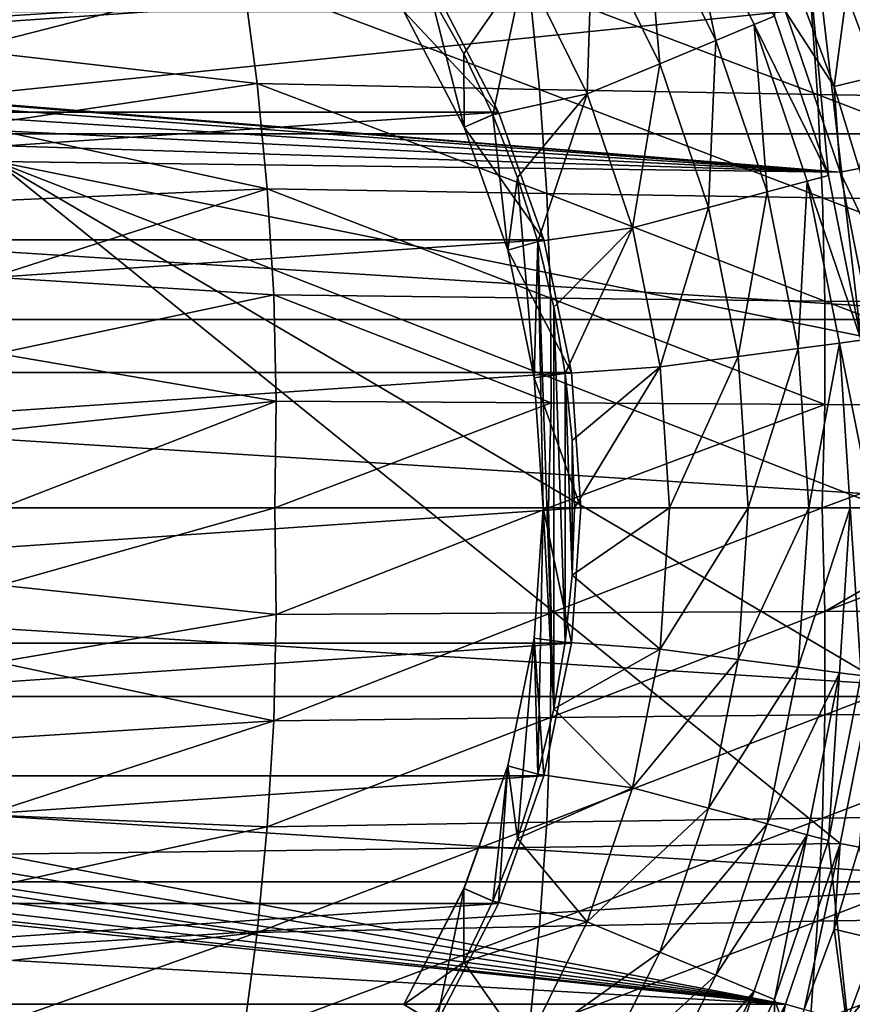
# Model space of a CAD drawing. Header units: metres. Extents: x -31 to 167, y -24 to 31.
# Tile 63 of 155: x 7 to 20, y -8 to 8. Entities that reach past the tile are written whole.
import ezdxf

# ---------------------------------------------------------------- set-up
doc = ezdxf.new("R2010")
doc.units = ezdxf.units.M
doc.layers.add('solid_12_381_042_XXX', color=7, linetype='CONTINUOUS')

msp = doc.modelspace()

# ---------------------------------------------------------------- linework, layer by layer
at = {"layer": 'solid_12_381_042_XXX'}
for points in [[(20.324528, 2.676137, 115.540306), (20.555901, 12.387565, 115.540306), (18.917381, 14.769246, 115.540306)], [(19.801411, 5.306026, 115.540306), (20.324528, 2.676137, 115.540306), (18.917381, 14.769246, 115.540306)], [(18.939672, 7.844634, 115.540306), (19.801411, 5.306026, 115.540306), (18.917381, 14.769246, 115.540306)], [(18.003649, 7.457166, 120.487595), (17.450937, 10.075085, 118.044807), (16.87627, 9.743317, 120.487595)], [(17.450937, 10.075085, 118.044807), (18.616705, 7.711086, 118.044807), (18.939672, 7.844634, 115.540306)], [(18.003649, 7.457166, 120.487595), (18.616705, 7.711086, 118.044807), (17.450937, 10.075085, 118.044807)], [(16.87627, 9.743317, 120.487595), (16.038996, 9.259926, 122.826996), (17.110443, 7.087197, 122.826996)], [(18.003649, 7.457166, 120.487595), (16.87627, 9.743317, 120.487595), (17.110443, 7.087197, 122.826996)], [(16.038996, 9.259926, 122.826996), (14.952524, 8.632657, 125.025543), (15.951392, 6.607107, 125.025543)], [(17.110443, 7.087197, 122.826996), (16.038996, 9.259926, 122.826996), (15.951392, 6.607107, 125.025543)], [(22.314415, 8.835392, -4), (-23.245995, 5.968215, -4), (-22.31439, 8.835459, -4)], [(23.246014, 5.968144, -4), (-23.245995, 5.968215, -4), (22.314415, 8.835392, -4)], [(10.461917, 8.45181, 146.1241), (5.806308, 8.511213, 146.048462), (6.019274, 7.309314, 146.087357)], [(14.952524, 8.632657, 125.025543), (13.457226, 8.183202, 127.040306), (13.983994, 7.246268, 127.040306)], [(14.952524, 8.632657, 125.025543), (13.983994, 7.246268, 127.040306), (14.446106, 6.27475, 127.040306)], [(15.951392, 6.607107, 125.025543), (14.952524, 8.632657, 125.025543), (14.446106, 6.27475, 127.040306)], [(10.686393, 6.773427, 146.181778), (10.461917, 8.45181, 146.1241), (6.019274, 7.309314, 146.087357)], [(15.191946, 6.678577, 146.243759), (10.461917, 8.45181, 146.1241), (10.686393, 6.773427, 146.181778)], [(15.191946, 6.678577, 146.243759), (15.025122, 8.338781, 146.182632), (10.461917, 8.45181, 146.1241)], [(19.626286, 6.594183, 146.287262), (15.025122, 8.338781, 146.182632), (15.191946, 6.678577, 146.243759)], [(19.626286, 6.594183, 146.287262), (19.508774, 8.237431, 146.223541), (15.025122, 8.338781, 146.182632)], [(20.090147, 8.202094, 118.090302), (20.551069, 8.396007, 118.090302), (21.050333, 7.051274, 118.090302)], [(-14.537632, 6.314895, 124.040306), (14.537632, 6.314895, 124.040306), (13.542509, 8.235402, 124.040306)], [(-14.537632, 6.314895, 124.040306), (13.542509, 8.235402, 124.040306), (-13.542509, 8.235402, 124.040306)], [(13.029864, 7.923643, 127.040306), (13.987315, 6.075837, 127.040306), (13.457226, 8.183202, 127.040306)], [(13.542509, 8.235402, 124.040306), (14.537632, 6.314895, 124.040306), (13.03006, 7.923385, 124.640305)], [(13.987315, 6.075837, 127.040306), (13.983994, 7.246268, 127.040306), (13.457226, 8.183202, 127.040306)], [(20.090147, 8.202094, 118.090302), (19.894375, 6.724125, 119.302742), (19.41403, 8.00596, 119.302742)], [(24.014107, 6.521262, 146.313507), (19.508774, 8.237431, 146.223541), (19.626286, 6.594183, 146.287262)], [(24.014107, 6.521262, 146.313507), (23.94047, 8.148892, 146.248138), (19.508774, 8.237431, 146.223541)], [(20.578051, 6.887178, 118.090302), (19.894375, 6.724125, 119.302742), (20.090147, 8.202094, 118.090302)], [(20.578051, 6.887178, 118.090302), (20.090147, 8.202094, 118.090302), (21.050333, 7.051274, 118.090302)], [(5.526335, 6.526183, 128.090302), (-19.117783, 7.919167, 128.090302), (19.117783, 7.919167, 128.090302)], [(5.526335, 6.526183, 128.090302), (19.117783, 7.919167, 128.090302), (19.988071, 5.355397, 128.090302)], [(13.98738, 6.075829, 124.640305), (13.987315, 6.075837, 127.040306), (13.029864, 7.923643, 127.040306)], [(13.98738, 6.075829, 124.640305), (13.029864, 7.923643, 127.040306), (13.03006, 7.923385, 124.640305)], [(14.537632, 6.314895, 124.040306), (13.98738, 6.075829, 124.640305), (13.03006, 7.923385, 124.640305)], [(19.41403, 8.00596, 119.302742), (19.894375, 6.724125, 119.302742), (19.117783, 7.919167, 128.090302)], [(19.894375, 6.724125, 119.302742), (19.988071, 5.355397, 128.090302), (19.117783, 7.919167, 128.090302)], [(18.822981, 5.043421, 120.487595), (18.616705, 7.711086, 118.044807), (18.003649, 7.457166, 120.487595)], [(18.616705, 7.711086, 118.044807), (19.801411, 5.306026, 115.540306), (18.939672, 7.844634, 115.540306)], [(18.616705, 7.711086, 118.044807), (19.463934, 5.215148, 118.044807), (19.801411, 5.306026, 115.540306)], [(18.822981, 5.043421, 120.487595), (19.463934, 5.215148, 118.044807), (18.616705, 7.711086, 118.044807)], [(18.003649, 7.457166, 120.487595), (17.110443, 7.087197, 122.826996), (17.889126, 4.793204, 122.826996)], [(18.822981, 5.043421, 120.487595), (18.003649, 7.457166, 120.487595), (17.889126, 4.793204, 122.826996)], [(10.686393, 6.773427, 146.181778), (6.019274, 7.309314, 146.087357), (6.199323, 6.10442, 146.120239)], [(13.987315, 6.075837, 127.040306), (14.446106, 6.27475, 127.040306), (13.983994, 7.246268, 127.040306)], [(17.110443, 7.087197, 122.826996), (15.951392, 6.607107, 125.025543), (16.677326, 4.468507, 125.025543)], [(17.889126, 4.793204, 122.826996), (17.110443, 7.087197, 122.826996), (16.677326, 4.468507, 125.025543)], [(10.849551, 5.089054, 146.22644), (10.686393, 6.773427, 146.181778), (6.199323, 6.10442, 146.120239)], [(15.306576, 5.014597, 146.291092), (10.686393, 6.773427, 146.181778), (10.849551, 5.089054, 146.22644)], [(15.306576, 5.014597, 146.291092), (15.191946, 6.678577, 146.243759), (10.686393, 6.773427, 146.181778)], [(20.578051, 6.887178, 118.090302), (20.290125, 5.413948, 119.302742), (19.894375, 6.724125, 119.302742)], [(15.951392, 6.607107, 125.025543), (14.446106, 6.27475, 127.040306), (14.840597, 5.274194, 127.040306)], [(15.951392, 6.607107, 125.025543), (14.840597, 5.274194, 127.040306), (15.165835, 4.249631, 127.040306)], [(16.677326, 4.468507, 125.025543), (15.951392, 6.607107, 125.025543), (15.165835, 4.249631, 127.040306)], [(19.70454, 4.948817, 146.336716), (15.191946, 6.678577, 146.243759), (15.306576, 5.014597, 146.291092)], [(19.70454, 4.948817, 146.336716), (19.626286, 6.594183, 146.287262), (15.191946, 6.678577, 146.243759)], [(19.894375, 6.724125, 119.302742), (20.290125, 5.413948, 119.302742), (19.988071, 5.355397, 128.090302)], [(5.526335, 6.526183, 128.090302), (19.988071, 5.355397, 128.090302), (5.785078, 6.492117, 128.090302)], [(5.785078, 6.492117, 128.090302), (19.988071, 5.355397, 128.090302), (6.026078, 6.392305, 128.090302)], [(24.063913, 4.892558, 146.364319), (19.626286, 6.594183, 146.287262), (19.70454, 4.948817, 146.336716)], [(24.063913, 4.892558, 146.364319), (24.014107, 6.521262, 146.313507), (19.626286, 6.594183, 146.287262)], [(-15.262295, 4.275787, 124.040306), (15.262295, 4.275787, 124.040306), (14.537632, 6.314895, 124.040306)], [(-15.262295, 4.275787, 124.040306), (14.537632, 6.314895, 124.040306), (-14.537632, 6.314895, 124.040306)], [(6.026078, 6.392305, 128.090302), (19.988071, 5.355397, 128.090302), (6.233302, 6.233302, 128.090302)], [(14.537632, 6.314895, 124.040306), (15.262295, 4.275787, 124.040306), (13.98738, 6.075829, 124.640305)], [(6.233302, 6.233302, 128.090302), (19.988071, 5.355397, 128.090302), (6.392305, 6.026078, 128.090302)], [(13.987315, 6.075837, 127.040306), (14.684545, 4.113919, 127.040306), (14.446106, 6.27475, 127.040306)], [(14.684545, 4.113919, 127.040306), (14.840597, 5.274194, 127.040306), (14.446106, 6.27475, 127.040306)], [(10.849551, 5.089054, 146.22644), (6.199323, 6.10442, 146.120239), (6.34656, 4.896583, 146.147125)], [(6.392305, 6.026078, 128.090302), (19.988071, 5.355397, 128.090302), (6.492117, 5.785078, 128.090302)], [(14.684541, 4.114215, 124.640305), (14.684545, 4.113919, 127.040306), (13.987315, 6.075837, 127.040306)], [(14.684541, 4.114215, 124.640305), (13.987315, 6.075837, 127.040306), (13.98738, 6.075829, 124.640305)], [(15.262295, 4.275787, 124.040306), (14.684541, 4.114215, 124.640305), (13.98738, 6.075829, 124.640305)], [(23.810772, 3.007728, -4), (-23.810766, 3.007766, -4), (-23.245995, 5.968215, -4)], [(23.810772, 3.007728, -4), (-23.245995, 5.968215, -4), (23.246014, 5.968144, -4)], [(6.492117, 5.785078, 128.090302), (19.988071, 5.355397, 128.090302), (6.526183, 5.526335, 128.090302)], [(6.526183, 5.526335, 128.090302), (19.988071, 5.355397, 128.090302), (20.516102, 2.700798, 128.090302)], [(6.526183, 5.526335, 128.090302), (20.516102, 2.700798, 128.090302), (20.693132, 0, 128.090302)], [(6.526183, 5.526335, 128.090302), (20.693132, 0, 128.090302), (20.516102, -2.700798, 128.090302)], [(6.526183, 5.526335, 128.090302), (20.516102, -2.700798, 128.090302), (19.988071, -5.355397, 128.090302)], [(6.526183, 5.526335, 128.090302), (19.988071, -5.355397, 128.090302), (6.526183, -5.526335, 128.090302)], [(20.290125, 5.413948, 119.302742), (20.599676, 4.080851, 119.302742), (19.988071, 5.355397, 128.090302)], [(20.599676, 4.080851, 119.302742), (20.516102, 2.700798, 128.090302), (19.988071, 5.355397, 128.090302)], [(14.684545, 4.113919, 127.040306), (15.107978, 2.076332, 127.040306), (14.840597, 5.274194, 127.040306)], [(15.107978, 2.076332, 127.040306), (15.165835, 4.249631, 127.040306), (14.840597, 5.274194, 127.040306)], [(19.320246, 2.543382, 120.487595), (19.463934, 5.215148, 118.044807), (18.822981, 5.043421, 120.487595)], [(19.320246, 2.543382, 120.487595), (19.978132, 2.629977, 118.044807), (19.463934, 5.215148, 118.044807)], [(19.463934, 5.215148, 118.044807), (20.324528, 2.676137, 115.540306), (19.801411, 5.306026, 115.540306)], [(19.463934, 5.215148, 118.044807), (19.978132, 2.629977, 118.044807), (20.324528, 2.676137, 115.540306)], [(10.849551, 5.089054, 146.22644), (6.34656, 4.896583, 146.147125), (6.46136, 3.68257, 146.168091)], [(10.95139, 3.398692, 146.258072), (10.849551, 5.089054, 146.22644), (6.46136, 3.68257, 146.168091)], [(15.369012, 3.346841, 146.324631), (10.849551, 5.089054, 146.22644), (10.95139, 3.398692, 146.258072)], [(15.369012, 3.346841, 146.324631), (15.306576, 5.014597, 146.291092), (10.849551, 5.089054, 146.22644)], [(18.822981, 5.043421, 120.487595), (17.889126, 4.793204, 122.826996), (18.361721, 2.417198, 122.826996)], [(19.320246, 2.543382, 120.487595), (18.822981, 5.043421, 120.487595), (18.361721, 2.417198, 122.826996)], [(19.743534, 3.301331, 146.371887), (15.306576, 5.014597, 146.291092), (15.369012, 3.346841, 146.324631)], [(19.743534, 3.301331, 146.371887), (19.70454, 4.948817, 146.336716), (15.306576, 5.014597, 146.291092)], [(24.089891, 3.262779, 146.400558), (19.70454, 4.948817, 146.336716), (19.743534, 3.301331, 146.371887)], [(24.089891, 3.262779, 146.400558), (24.063913, 4.892558, 146.364319), (19.70454, 4.948817, 146.336716)], [(17.889126, 4.793204, 122.826996), (16.677326, 4.468507, 125.025543), (17.117907, 2.25345, 125.025543)], [(18.361721, 2.417198, 122.826996), (17.889126, 4.793204, 122.826996), (17.117907, 2.25345, 125.025543)], [(16.677326, 4.468507, 125.025543), (15.165835, 4.249631, 127.040306), (15.420617, 3.204028, 127.040306)], [(16.677326, 4.468507, 125.025543), (15.420617, 3.204028, 127.040306), (15.60321, 2.144932, 127.040306)], [(17.117907, 2.25345, 125.025543), (16.677326, 4.468507, 125.025543), (15.60321, 2.144932, 127.040306)], [(-15.70239, 2.15803, 124.040306), (15.70239, 2.15803, 124.040306), (15.262295, 4.275787, 124.040306)], [(-15.70239, 2.15803, 124.040306), (15.262295, 4.275787, 124.040306), (-15.262295, 4.275787, 124.040306)], [(15.262295, 4.275787, 124.040306), (15.70239, 2.15803, 124.040306), (14.684541, 4.114215, 124.640305)], [(15.107978, 2.076332, 127.040306), (15.25, 0, 127.040306), (15.165835, 4.249631, 127.040306)], [(15.165835, 4.249631, 127.040306), (15.420615, -3.204036, 127.040306), (15.420617, 3.204028, 127.040306)], [(15.25, 0, 127.040306), (15.420615, -3.204036, 127.040306), (15.165835, 4.249631, 127.040306)], [(15.107938, 2.07671, 124.640305), (14.684545, 4.113919, 127.040306), (14.684541, 4.114215, 124.640305)], [(15.70239, 2.15803, 124.040306), (15.107938, 2.07671, 124.640305), (14.684541, 4.114215, 124.640305)], [(15.107938, 2.07671, 124.640305), (15.107978, 2.076332, 127.040306), (14.684545, 4.113919, 127.040306)], [(10.95139, 3.398692, 146.258072), (6.46136, 3.68257, 146.168091), (6.543631, 2.461277, 146.183121)], [(10.991911, 1.702341, 146.276672), (10.95139, 3.398692, 146.258072), (6.543631, 2.461277, 146.183121)], [(15.379253, 1.675308, 146.344376), (10.95139, 3.398692, 146.258072), (10.991911, 1.702341, 146.276672)], [(15.379253, 1.675308, 146.344376), (15.369012, 3.346841, 146.324631), (10.95139, 3.398692, 146.258072)], [(19.743267, 1.651725, 146.392776), (15.369012, 3.346841, 146.324631), (15.379253, 1.675308, 146.344376)], [(19.743267, 1.651725, 146.392776), (19.743534, 3.301331, 146.371887), (15.369012, 3.346841, 146.324631)], [(24.092041, 1.631927, 146.422226), (19.743534, 3.301331, 146.371887), (19.743267, 1.651725, 146.392776)], [(24.092041, 1.631927, 146.422226), (24.089891, 3.262779, 146.400558), (19.743534, 3.301331, 146.371887)], [(15.420617, 3.204028, 127.040306), (15.420615, -3.204036, 127.040306), (15.603209, -2.144944, 127.040306)], [(15.420617, 3.204028, 127.040306), (15.603209, -2.144944, 127.040306), (15.60321, 2.144932, 127.040306)], [(-23.810766, 3.007766, -4), (24, 0, -4), (-24, 0, -4)], [(23.810772, 3.007728, -4), (24, 0, -4), (-23.810766, 3.007766, -4)], [(19.978132, 2.629977, 118.044807), (20.499933, 0, 115.540306), (20.324528, 2.676137, 115.540306)], [(19.320246, 2.543382, 120.487595), (18.361721, 2.417198, 122.826996), (18.520142, -0.000167, 122.826996)], [(19.486937, -0.000175, 120.487595), (19.320246, 2.543382, 120.487595), (18.520142, -0.000167, 122.826996)], [(19.486937, -0.000175, 120.487595), (19.978132, 2.629977, 118.044807), (19.320246, 2.543382, 120.487595)], [(19.486937, -0.000175, 120.487595), (20.150497, -0.000193, 118.044807), (19.978132, 2.629977, 118.044807)], [(19.978132, 2.629977, 118.044807), (20.150497, -0.000193, 118.044807), (20.499933, 0, 115.540306)], [(10.991911, 1.702341, 146.276672), (6.543631, 2.461277, 146.183121), (6.593103, 1.23376, 146.192154)], [(18.361721, 2.417198, 122.826996), (17.117907, 2.25345, 125.025543), (17.265594, -0.000165, 125.025543)], [(18.520142, -0.000167, 122.826996), (18.361721, 2.417198, 122.826996), (17.265594, -0.000165, 125.025543)], [(17.117907, 2.25345, 125.025543), (15.60321, 2.144932, 127.040306), (15.713293, 1.074582, 127.040306)], [(17.117907, 2.25345, 125.025543), (15.713293, 1.074582, 127.040306), (15.749929, -0.000007, 127.040306)], [(17.265594, -0.000165, 125.025543), (17.117907, 2.25345, 125.025543), (15.749929, -0.000007, 127.040306)], [(15.70239, 2.15803, 124.040306), (-15.85, 0, 124.040306), (15.85, 0, 124.040306)], [(-15.70239, 2.15803, 124.040306), (-15.85, 0, 124.040306), (15.70239, 2.15803, 124.040306)], [(15.70239, 2.15803, 124.040306), (15.85, 0, 124.040306), (15.107938, 2.07671, 124.640305)], [(15.107938, 2.07671, 124.640305), (15.25, 0, 124.640305), (15.107978, 2.076332, 127.040306)], [(15.107938, 2.07671, 124.640305), (15.85, 0, 124.040306), (15.25, 0, 124.640305)], [(15.25, 0, 124.640305), (15.25, 0, 127.040306), (15.107978, 2.076332, 127.040306)], [(15.60321, 2.144932, 127.040306), (15.603209, -2.144944, 127.040306), (15.713292, -1.074596, 127.040306)], [(15.60321, 2.144932, 127.040306), (15.713292, -1.074596, 127.040306), (15.713293, 1.074582, 127.040306)], [(10.991911, 1.702341, 146.276672), (6.593103, 1.23376, 146.192154), (6.609627, 0, 146.195175)], [(10.970976, 0, 146.282242), (10.991911, 1.702341, 146.276672), (6.609627, 0, 146.195175)], [(15.379253, 1.675308, 146.344376), (10.991911, 1.702341, 146.276672), (10.970976, 0, 146.282242)], [(15.337151, 0, 146.350342), (15.379253, 1.675308, 146.344376), (10.970976, 0, 146.282242)], [(19.743267, 1.651725, 146.392776), (15.379253, 1.675308, 146.344376), (15.337151, 0, 146.350342)], [(19.703657, 0, 146.399368), (19.743267, 1.651725, 146.392776), (15.337151, 0, 146.350342)], [(24.092041, 1.631927, 146.422226), (19.743267, 1.651725, 146.392776), (19.703657, 0, 146.399368)], [(22.602835, 0, 146.421402), (24.092041, 1.631927, 146.422226), (19.703657, 0, 146.399368)], [(15.713293, 1.074582, 127.040306), (15.713292, -1.074596, 127.040306), (15.749929, -0.000007, 127.040306)], [(-24, 0, -4), (24, 0, -4), (23.810766, -3.007766, -4)], [(-24, 0, -4), (23.810766, -3.007766, -4), (-23.810772, -3.007728, -4)], [(-15.70239, -2.15803, 124.040306), (15.85, 0, 124.040306), (-15.85, 0, 124.040306)], [(15.70239, -2.15803, 124.040306), (15.85, 0, 124.040306), (-15.70239, -2.15803, 124.040306)], [(6.593051, -1.2338, 146.192154), (10.970976, 0, 146.282242), (6.609627, 0, 146.195175)], [(6.593051, -1.2338, 146.192154), (10.991874, -1.702317, 146.276672), (10.970976, 0, 146.282242)], [(10.991874, -1.702317, 146.276672), (15.337151, 0, 146.350342), (10.970976, 0, 146.282242)], [(10.991874, -1.702317, 146.276672), (15.379229, -1.675289, 146.344376), (15.337151, 0, 146.350342)], [(15.107938, -2.07671, 124.640305), (15.107974, -2.07636, 127.040306), (15.25, 0, 127.040306)], [(15.107938, -2.07671, 124.640305), (15.25, 0, 127.040306), (15.25, 0, 124.640305)], [(15.70239, -2.15803, 124.040306), (15.107938, -2.07671, 124.640305), (15.25, 0, 124.640305)], [(15.25, 0, 127.040306), (15.107974, -2.07636, 127.040306), (15.165834, -4.249634, 127.040306)], [(15.25, 0, 127.040306), (15.165834, -4.249634, 127.040306), (15.420615, -3.204036, 127.040306)], [(15.70239, -2.15803, 124.040306), (15.25, 0, 124.640305), (15.85, 0, 124.040306)], [(15.379229, -1.675289, 146.344376), (19.703657, 0, 146.399368), (15.337151, 0, 146.350342)], [(15.379229, -1.675289, 146.344376), (19.743256, -1.65171, 146.392776), (19.703657, 0, 146.399368)], [(19.743256, -1.65171, 146.392776), (22.602835, 0, 146.421402), (19.703657, 0, 146.399368)], [(19.743256, -1.65171, 146.392776), (24.070326, 0, 146.429337), (22.602835, 0, 146.421402)], [(19.743256, -1.65171, 146.392776), (24.092039, -1.631915, 146.422226), (24.070326, 0, 146.429337)], [(17.265594, -0.000165, 125.025543), (15.749929, -0.000007, 127.040306), (15.713292, -1.074596, 127.040306)], [(17.117863, -2.253777, 125.025543), (17.265594, -0.000165, 125.025543), (15.713292, -1.074596, 127.040306)], [(18.520142, -0.000167, 122.826996), (17.265594, -0.000165, 125.025543), (17.117863, -2.253777, 125.025543)], [(18.361677, -2.417529, 122.826996), (18.520142, -0.000167, 122.826996), (17.117863, -2.253777, 125.025543)], [(19.486937, -0.000175, 120.487595), (18.520142, -0.000167, 122.826996), (18.361677, -2.417529, 122.826996)], [(19.3202, -2.54373, 120.487595), (19.486937, -0.000175, 120.487595), (18.361677, -2.417529, 122.826996)], [(19.3202, -2.54373, 120.487595), (20.150497, -0.000193, 118.044807), (19.486937, -0.000175, 120.487595)], [(19.3202, -2.54373, 120.487595), (19.978081, -2.63036, 118.044807), (20.150497, -0.000193, 118.044807)], [(20.150497, -0.000193, 118.044807), (19.978081, -2.63036, 118.044807), (20.324528, -2.676137, 115.540306)], [(20.150497, -0.000193, 118.044807), (20.324528, -2.676137, 115.540306), (20.499933, 0, 115.540306)], [(17.117863, -2.253777, 125.025543), (15.713292, -1.074596, 127.040306), (15.603209, -2.144944, 127.040306)], [(6.593051, -1.2338, 146.192154), (6.543575, -2.461356, 146.183121), (10.991874, -1.702317, 146.276672)], [(6.543575, -2.461356, 146.183121), (10.951354, -3.398646, 146.258072), (10.991874, -1.702317, 146.276672)], [(10.951354, -3.398646, 146.258072), (15.368987, -3.346803, 146.324631), (15.379229, -1.675289, 146.344376)], [(10.991874, -1.702317, 146.276672), (10.951354, -3.398646, 146.258072), (15.379229, -1.675289, 146.344376)], [(15.368987, -3.346803, 146.324631), (19.743521, -3.301301, 146.371887), (19.743256, -1.65171, 146.392776)], [(15.379229, -1.675289, 146.344376), (15.368987, -3.346803, 146.324631), (19.743256, -1.65171, 146.392776)], [(19.743256, -1.65171, 146.392776), (19.743521, -3.301301, 146.371887), (24.092039, -1.631915, 146.422226)], [(19.743521, -3.301301, 146.371887), (24.089888, -3.262757, 146.400558), (24.092039, -1.631915, 146.422226)], [(15.70239, -2.15803, 124.040306), (-15.70239, -2.15803, 124.040306), (-15.262295, -4.275787, 124.040306)], [(15.70239, -2.15803, 124.040306), (-15.262295, -4.275787, 124.040306), (15.262295, -4.275787, 124.040306)], [(15.107974, -2.07636, 127.040306), (14.684527, -4.113978, 127.040306), (14.840597, -5.274194, 127.040306)], [(14.684541, -4.114215, 124.640305), (14.684527, -4.113978, 127.040306), (15.107974, -2.07636, 127.040306)], [(15.107938, -2.07671, 124.640305), (14.684541, -4.114215, 124.640305), (15.107974, -2.07636, 127.040306)], [(15.262295, -4.275787, 124.040306), (14.684541, -4.114215, 124.640305), (15.107938, -2.07671, 124.640305)], [(15.107974, -2.07636, 127.040306), (14.840597, -5.274194, 127.040306), (15.165834, -4.249634, 127.040306)], [(15.70239, -2.15803, 124.040306), (15.262295, -4.275787, 124.040306), (15.107938, -2.07671, 124.640305)], [(17.117863, -2.253777, 125.025543), (15.603209, -2.144944, 127.040306), (15.420615, -3.204036, 127.040306)], [(16.67724, -4.468825, 125.025543), (17.117863, -2.253777, 125.025543), (15.420615, -3.204036, 127.040306)], [(18.361677, -2.417529, 122.826996), (17.117863, -2.253777, 125.025543), (16.67724, -4.468825, 125.025543)], [(6.543575, -2.461356, 146.183121), (6.461299, -3.68269, 146.168091), (10.951354, -3.398646, 146.258072)], [(17.88904, -4.793526, 122.826996), (18.361677, -2.417529, 122.826996), (16.67724, -4.468825, 125.025543)], [(19.3202, -2.54373, 120.487595), (18.361677, -2.417529, 122.826996), (17.88904, -4.793526, 122.826996)], [(18.822891, -5.04376, 120.487595), (19.3202, -2.54373, 120.487595), (17.88904, -4.793526, 122.826996)], [(18.822891, -5.04376, 120.487595), (19.978081, -2.63036, 118.044807), (19.3202, -2.54373, 120.487595)], [(18.822891, -5.04376, 120.487595), (19.463835, -5.21552, 118.044807), (19.978081, -2.63036, 118.044807)], [(19.978081, -2.63036, 118.044807), (19.463835, -5.21552, 118.044807), (19.801411, -5.306026, 115.540306)], [(19.978081, -2.63036, 118.044807), (19.801411, -5.306026, 115.540306), (20.324528, -2.676137, 115.540306)], [(20.324528, -2.676137, 115.540306), (19.801411, -5.306026, 115.540306), (20.555901, -12.387565, 115.540306)], [(20.290125, -5.413948, 119.302742), (19.988071, -5.355397, 128.090302), (20.516102, -2.700798, 128.090302)], [(-23.810772, -3.007728, -4), (23.810766, -3.007766, -4), (23.245995, -5.968215, -4)], [(-23.810772, -3.007728, -4), (23.245995, -5.968215, -4), (-23.246014, -5.968144, -4)], [(16.67724, -4.468825, 125.025543), (15.420615, -3.204036, 127.040306), (15.165834, -4.249634, 127.040306)], [(19.704525, -4.948772, 146.336716), (24.063908, -4.892524, 146.364319), (24.089888, -3.262757, 146.400558)], [(19.743521, -3.301301, 146.371887), (19.704525, -4.948772, 146.336716), (24.089888, -3.262757, 146.400558)], [(6.346491, -4.896742, 146.147125), (10.849517, -5.088985, 146.22644), (10.951354, -3.398646, 146.258072)], [(6.461299, -3.68269, 146.168091), (6.346491, -4.896742, 146.147125), (10.951354, -3.398646, 146.258072)], [(10.849517, -5.088985, 146.22644), (15.306552, -5.014541, 146.291092), (15.368987, -3.346803, 146.324631)], [(10.951354, -3.398646, 146.258072), (10.849517, -5.088985, 146.22644), (15.368987, -3.346803, 146.324631)], [(15.306552, -5.014541, 146.291092), (19.704525, -4.948772, 146.336716), (19.743521, -3.301301, 146.371887)], [(15.368987, -3.346803, 146.324631), (15.306552, -5.014541, 146.291092), (19.743521, -3.301301, 146.371887)], [(14.684527, -4.113978, 127.040306), (13.987285, -6.07591, 127.040306), (14.446108, -6.274748, 127.040306)], [(13.98738, -6.075829, 124.640305), (13.987285, -6.07591, 127.040306), (14.684527, -4.113978, 127.040306)], [(14.684541, -4.114215, 124.640305), (13.98738, -6.075829, 124.640305), (14.684527, -4.113978, 127.040306)], [(14.537632, -6.314895, 124.040306), (13.98738, -6.075829, 124.640305), (14.684541, -4.114215, 124.640305)], [(14.684527, -4.113978, 127.040306), (14.446108, -6.274748, 127.040306), (14.840597, -5.274194, 127.040306)], [(15.262295, -4.275787, 124.040306), (14.537632, -6.314895, 124.040306), (14.684541, -4.114215, 124.640305)], [(15.262295, -4.275787, 124.040306), (-15.262295, -4.275787, 124.040306), (-14.537632, -6.314895, 124.040306)], [(15.262295, -4.275787, 124.040306), (-14.537632, -6.314895, 124.040306), (14.537632, -6.314895, 124.040306)], [(16.67724, -4.468825, 125.025543), (15.165834, -4.249634, 127.040306), (14.840597, -5.274194, 127.040306)], [(15.951265, -6.607411, 125.025543), (16.67724, -4.468825, 125.025543), (14.840597, -5.274194, 127.040306)], [(17.88904, -4.793526, 122.826996), (16.67724, -4.468825, 125.025543), (15.951265, -6.607411, 125.025543)], [(17.110315, -7.087505, 122.826996), (17.88904, -4.793526, 122.826996), (15.951265, -6.607411, 125.025543)], [(18.822891, -5.04376, 120.487595), (17.88904, -4.793526, 122.826996), (17.110315, -7.087505, 122.826996)], [(6.346491, -4.896742, 146.147125), (6.199243, -6.104619, 146.120239), (10.849517, -5.088985, 146.22644)], [(10.686362, -6.773336, 146.181778), (15.191923, -6.678502, 146.243759), (15.306552, -5.014541, 146.291092)], [(10.849517, -5.088985, 146.22644), (10.686362, -6.773336, 146.181778), (15.306552, -5.014541, 146.291092)], [(15.191923, -6.678502, 146.243759), (19.626272, -6.594124, 146.287262), (19.704525, -4.948772, 146.336716)], [(15.306552, -5.014541, 146.291092), (15.191923, -6.678502, 146.243759), (19.704525, -4.948772, 146.336716)], [(19.626272, -6.594124, 146.287262), (24.014097, -6.521218, 146.313507), (24.063908, -4.892524, 146.364319)], [(19.704525, -4.948772, 146.336716), (19.626272, -6.594124, 146.287262), (24.063908, -4.892524, 146.364319)], [(6.199243, -6.104619, 146.120239), (10.686362, -6.773336, 146.181778), (10.849517, -5.088985, 146.22644)], [(18.003515, -7.45749, 120.487595), (18.822891, -5.04376, 120.487595), (17.110315, -7.087505, 122.826996)], [(18.003515, -7.45749, 120.487595), (19.463835, -5.21552, 118.044807), (18.822891, -5.04376, 120.487595)], [(15.951265, -6.607411, 125.025543), (14.840597, -5.274194, 127.040306), (14.446108, -6.274748, 127.040306)], [(18.003515, -7.45749, 120.487595), (18.616556, -7.711442, 118.044807), (19.463835, -5.21552, 118.044807)], [(19.463835, -5.21552, 118.044807), (18.616556, -7.711442, 118.044807), (18.939672, -7.844634, 115.540306)], [(19.463835, -5.21552, 118.044807), (18.939672, -7.844634, 115.540306), (19.801411, -5.306026, 115.540306)], [(19.801411, -5.306026, 115.540306), (18.939672, -7.844634, 115.540306), (20.555901, -12.387565, 115.540306)], [(6.526183, -5.526335, 128.090302), (19.988071, -5.355397, 128.090302), (19.117783, -7.919167, 128.090302)], [(19.41403, -8.00596, 119.302742), (19.117783, -7.919167, 128.090302), (19.988071, -5.355397, 128.090302)], [(19.894375, -6.724125, 119.302742), (19.41403, -8.00596, 119.302742), (19.988071, -5.355397, 128.090302)], [(20.290125, -5.413948, 119.302742), (19.894375, -6.724125, 119.302742), (19.988071, -5.355397, 128.090302)], [(20.578051, -6.887179, 118.090302), (19.894375, -6.724125, 119.302742), (20.290125, -5.413948, 119.302742)], [(6.526183, -5.526335, 128.090302), (19.117783, -7.919167, 128.090302), (6.492117, -5.785078, 128.090302)], [(6.492117, -5.785078, 128.090302), (19.117783, -7.919167, 128.090302), (6.392305, -6.026078, 128.090302)], [(-23.246014, -5.968144, -4), (23.245995, -5.968215, -4), (-22.314415, -8.835392, -4)], [(-22.314415, -8.835392, -4), (23.245995, -5.968215, -4), (22.31439, -8.835459, -4)], [(6.199243, -6.104619, 146.120239), (6.019181, -7.309552, 146.087341), (10.686362, -6.773336, 146.181778)], [(6.392305, -6.026078, 128.090302), (19.117783, -7.919167, 128.090302), (6.233302, -6.233302, 128.090302)], [(13.987285, -6.07591, 127.040306), (13.029811, -7.923727, 127.040306), (13.983995, -7.246263, 127.040306)], [(13.03006, -7.923385, 124.640305), (13.029811, -7.923727, 127.040306), (13.987285, -6.07591, 127.040306)], [(13.98738, -6.075829, 124.640305), (13.03006, -7.923385, 124.640305), (13.987285, -6.07591, 127.040306)], [(13.542509, -8.235402, 124.040306), (13.03006, -7.923385, 124.640305), (13.98738, -6.075829, 124.640305)], [(14.537632, -6.314895, 124.040306), (13.542509, -8.235402, 124.040306), (13.98738, -6.075829, 124.640305)], [(13.987285, -6.07591, 127.040306), (13.983995, -7.246263, 127.040306), (14.446108, -6.274748, 127.040306)], [(6.233302, -6.233302, 128.090302), (19.117783, -7.919167, 128.090302), (6.026078, -6.392305, 128.090302)], [(15.951265, -6.607411, 125.025543), (14.446108, -6.274748, 127.040306), (13.983995, -7.246263, 127.040306)], [(14.537632, -6.314895, 124.040306), (-14.537632, -6.314895, 124.040306), (-13.542509, -8.235402, 124.040306)], [(14.537632, -6.314895, 124.040306), (-13.542509, -8.235402, 124.040306), (13.542509, -8.235402, 124.040306)], [(6.026078, -6.392305, 128.090302), (19.117783, -7.919167, 128.090302), (5.785078, -6.492117, 128.090302)], [(-5.526335, -6.526183, 128.090302), (19.117783, -7.919167, 128.090302), (-19.117783, -7.919167, 128.090302)], [(5.526335, -6.526183, 128.090302), (19.117783, -7.919167, 128.090302), (-5.526335, -6.526183, 128.090302)], [(5.785078, -6.492117, 128.090302), (19.117783, -7.919167, 128.090302), (5.526335, -6.526183, 128.090302)], [(15.025101, -8.338688, 146.182632), (19.508759, -8.237356, 146.223541), (19.626272, -6.594124, 146.287262)], [(15.191923, -6.678502, 146.243759), (15.025101, -8.338688, 146.182632), (19.626272, -6.594124, 146.287262)], [(19.508759, -8.237356, 146.223541), (23.94046, -8.148838, 146.248138), (24.014097, -6.521218, 146.313507)], [(19.626272, -6.594124, 146.287262), (19.508759, -8.237356, 146.223541), (24.014097, -6.521218, 146.313507)], [(10.461891, -8.451697, 146.1241), (15.025101, -8.338688, 146.182632), (15.191923, -6.678502, 146.243759)], [(10.686362, -6.773336, 146.181778), (10.461891, -8.451697, 146.1241), (15.191923, -6.678502, 146.243759)], [(14.95236, -8.632943, 125.025543), (15.951265, -6.607411, 125.025543), (13.983995, -7.246263, 127.040306)], [(17.110315, -7.087505, 122.826996), (15.951265, -6.607411, 125.025543), (14.95236, -8.632943, 125.025543)], [(20.090147, -8.202094, 118.090302), (19.41403, -8.00596, 119.302742), (19.894375, -6.724125, 119.302742)], [(20.090147, -8.202094, 118.090302), (19.894375, -6.724125, 119.302742), (20.578051, -6.887179, 118.090302)], [(5.806201, -8.511492, 146.048447), (10.461891, -8.451697, 146.1241), (10.686362, -6.773336, 146.181778)], [(6.019181, -7.309552, 146.087341), (5.806201, -8.511492, 146.048447), (10.686362, -6.773336, 146.181778)], [(20.090147, -8.202094, 118.090302), (20.578051, -6.887179, 118.090302), (21.050381, -7.05113, 118.090302)], [(20.090147, -8.202094, 118.090302), (21.050381, -7.05113, 118.090302), (20.551126, -8.395868, 118.090302)], [(16.03883, -9.260215, 122.826996), (17.110315, -7.087505, 122.826996), (14.95236, -8.632943, 125.025543)], [(18.003515, -7.45749, 120.487595), (17.110315, -7.087505, 122.826996), (16.03883, -9.260215, 122.826996)], [(13.029811, -7.923727, 127.040306), (13.457232, -8.183192, 127.040306), (13.983995, -7.246263, 127.040306)], [(14.95236, -8.632943, 125.025543), (13.983995, -7.246263, 127.040306), (13.457232, -8.183192, 127.040306)], [(16.876095, -9.74362, 120.487595), (18.003515, -7.45749, 120.487595), (16.03883, -9.260215, 122.826996)], [(16.876095, -9.74362, 120.487595), (18.616556, -7.711442, 118.044807), (18.003515, -7.45749, 120.487595)], [(16.876095, -9.74362, 120.487595), (17.450743, -10.075418, 118.044807), (18.616556, -7.711442, 118.044807)], [(18.616556, -7.711442, 118.044807), (17.450743, -10.075418, 118.044807), (17.753668, -10.249641, 115.540306)], [(18.616556, -7.711442, 118.044807), (17.753668, -10.249641, 115.540306), (18.939672, -7.844634, 115.540306)], [(18.939672, -7.844634, 115.540306), (17.753668, -10.249641, 115.540306), (18.917381, -14.769246, 115.540306)], [(18.939672, -7.844634, 115.540306), (18.917381, -14.769246, 115.540306), (20.555901, -12.387565, 115.540306)], [(20.880005, -7.808847, 118.104897), (19.802267, -10.238305, 118.104897), (20.551126, -8.395868, 118.090302)], [(19.876659, -10.276768, 118.147484), (19.802267, -10.238305, 118.104897), (20.880005, -7.808847, 118.104897)], [(20.958447, -7.838183, 118.147484), (19.876659, -10.276768, 118.147484), (20.880005, -7.808847, 118.104897)], [(19.935701, -10.307294, 118.21389), (19.876659, -10.276768, 118.147484), (20.958447, -7.838183, 118.147484)], [(21.0207, -7.861465, 118.21389), (19.935701, -10.307294, 118.21389), (20.958447, -7.838183, 118.147484)], [(-19.117783, -7.919167, 128.090302), (19.117783, -7.919167, 128.090302), (17.920458, -10.347077, 128.090302)], [(-19.117783, -7.919167, 128.090302), (17.920458, -10.347077, 128.090302), (-17.920458, -10.347077, 128.090302)], [(18.208246, -10.462302, 119.302742), (17.920458, -10.347077, 128.090302), (19.117783, -7.919167, 128.090302)], [(18.851183, -9.253805, 119.302742), (18.208246, -10.462302, 119.302742), (19.117783, -7.919167, 128.090302)], [(19.41403, -8.00596, 119.302742), (18.851183, -9.253805, 119.302742), (19.117783, -7.919167, 128.090302)], [(21.0207, -7.861465, 118.21389), (19.973602, -10.32689, 118.2976), (19.935701, -10.307294, 118.21389)], [(21.0207, -7.861465, 118.21389), (21.060665, -7.876411, 118.2976), (19.973602, -10.32689, 118.2976)], [(19.973602, -10.32689, 118.2976), (21.060665, -7.876411, 118.2976), (20.411871, -9.466018, 118.390305)]]:
    msp.add_3dface(points, dxfattribs=at)

doc.saveas('drawing.dxf')
